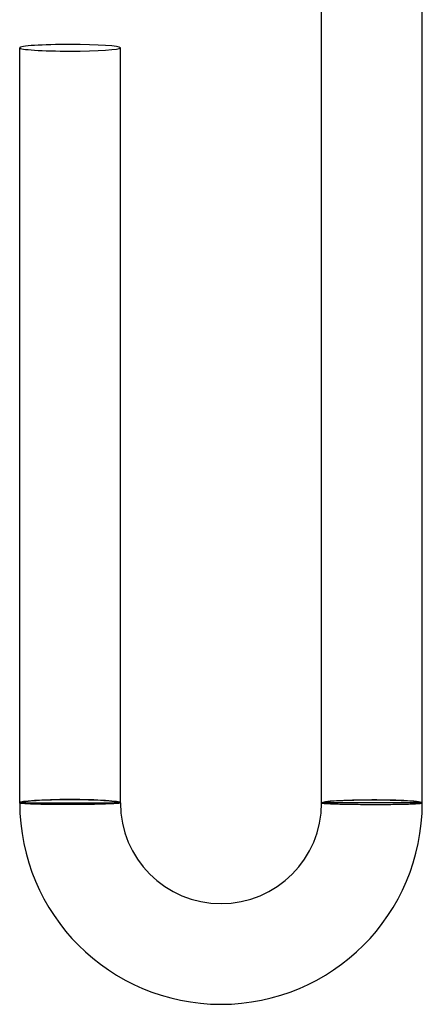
# Model space of a CAD drawing. Header units: millimetres. Extents: x -430 to 430, y -430 to 430.
# Tile 40 of 116: x -14 to 2, y -430 to -391. Entities that reach past the tile are written whole.
import ezdxf

# ---------------------------------------------------------------- set-up
doc = ezdxf.new("R2010")
doc.units = ezdxf.units.MM
doc.layers.add('HIDDEN', color=7, linetype='Continuous')
doc.layers.add('THICK', color=7, linetype='Continuous')

msp = doc.modelspace()

# ---------------------------------------------------------------- linework, layer by layer
at = {"layer": 'HIDDEN'}
for p, q in [((-14, -422), (-13.9, -422)), ((-13.9, -422), (-10.1, -422)), ((-10.1, -422), (-10, -422)), ((-1.9, -422), (-2, -422)), ((1.9, -422), (-1.9, -422)), ((2, -422), (1.9, -422))]:
    msp.add_line(p, q, dxfattribs=at)
for centre, major_axis, ratio, start_param, end_param in [((-12, -422), (-2, 0), 0.066519, -1.570796, 0), ((-12, -422), (-1.9, 0), 0.066519, 3.141593, 6.283185), ((-12, -422), (-2, 0), 0.066519, -3.141593, -1.570796), ((0, -422), (-2, 0), 0.058722, -1.570796, 0), ((0, -422), (1.9, 0), 0.058722, 0, 3.141593), ((0, -422), (-2, 0), 0.058722, -3.141593, -1.570796)]:
    msp.add_ellipse(centre, major_axis=major_axis, ratio=ratio, start_param=start_param, end_param=end_param, dxfattribs=at)
at = {"layer": 'THICK'}
for p, q in [((-2, -422), (-2, -389.995)), ((2, -422), (2, -389.995)), ((-14, -422), (-14, -392)), ((-10, -422), (-10, -392)), ((-13.998, -422.003), (-14, -422)), ((-13.991, -422.007), (-13.998, -422.003)), ((-13.98, -422.01), (-13.991, -422.007)), ((-13.964, -422.014), (-13.98, -422.01)), ((-13.944, -422.017), (-13.964, -422.014)), ((-13.919, -422.02), (-13.944, -422.017)), ((-13.89, -422.023), (-13.919, -422.02)), ((-13.857, -422.026), (-13.89, -422.023)), ((-13.819, -422.029), (-13.857, -422.026)), ((-13.778, -422.033), (-13.819, -422.029)), ((-13.732, -422.035), (-13.778, -422.033)), ((-13.682, -422.038), (-13.732, -422.035)), ((-13.629, -422.041), (-13.682, -422.038)), ((-13.572, -422.044), (-13.629, -422.041)), ((-13.512, -422.046), (-13.572, -422.044)), ((-13.448, -422.048), (-13.512, -422.046)), ((-13.38, -422.051), (-13.448, -422.048)), ((-13.31, -422.053), (-13.38, -422.051)), ((-13.236, -422.055), (-13.31, -422.053)), ((-13.16, -422.057), (-13.236, -422.055)), ((-13.081, -422.058), (-13.16, -422.057)), ((-13, -422.06), (-13.081, -422.058)), ((-12.916, -422.061), (-13, -422.06)), ((-12.831, -422.063), (-12.916, -422.061)), ((-12.743, -422.064), (-12.831, -422.063)), ((-11.453, -422.063), (-11.542, -422.064)), ((-11.365, -422.061), (-11.453, -422.063)), ((-11.278, -422.06), (-11.365, -422.061)), ((-11.192, -422.059), (-11.278, -422.06)), ((-11.109, -422.057), (-11.192, -422.059)), ((-11.027, -422.056), (-11.109, -422.057)), ((-10.947, -422.054), (-11.027, -422.056)), ((-10.87, -422.052), (-10.947, -422.054)), ((-10.795, -422.05), (-10.87, -422.052)), ((-10.722, -422.048), (-10.795, -422.05)), ((-10.653, -422.046), (-10.722, -422.048)), ((-10.586, -422.044), (-10.653, -422.046)), ((-10.522, -422.042), (-10.586, -422.044)), ((-10.461, -422.039), (-10.522, -422.042)), ((-10.404, -422.037), (-10.461, -422.039)), ((-10.35, -422.035), (-10.404, -422.037)), ((-10.3, -422.032), (-10.35, -422.035)), ((-10.253, -422.03), (-10.3, -422.032)), ((-10.21, -422.027), (-10.253, -422.03)), ((-10.171, -422.024), (-10.21, -422.027)), ((-10.135, -422.022), (-10.171, -422.024)), ((-10.104, -422.019), (-10.135, -422.022)), ((-10.076, -422.016), (-10.104, -422.019)), ((-10.053, -422.014), (-10.076, -422.016)), ((-10.034, -422.011), (-10.053, -422.014)), ((-10.019, -422.008), (-10.034, -422.011)), ((-10.009, -422.006), (-10.019, -422.008)), ((-10.002, -422.003), (-10.009, -422.006)), ((-10, -422), (-10.002, -422.003)), ((-2, -422), (-1.998, -422.002)), ((-1.998, -422.002), (-1.991, -422.005)), ((-1.991, -422.005), (-1.981, -422.007)), ((-1.981, -422.007), (-1.966, -422.01)), ((-1.966, -422.01), (-1.947, -422.012)), ((-1.947, -422.012), (-1.924, -422.015)), ((-1.924, -422.015), (-1.896, -422.017)), ((-1.896, -422.017), (-1.865, -422.019)), ((-1.865, -422.019), (-1.829, -422.022)), ((-1.829, -422.022), (-1.79, -422.024)), ((-1.79, -422.024), (-1.747, -422.026)), ((-1.747, -422.026), (-1.7, -422.028)), ((-1.7, -422.028), (-1.65, -422.031)), ((-1.65, -422.031), (-1.596, -422.033)), ((-1.596, -422.033), (-1.539, -422.035)), ((-1.539, -422.035), (-1.478, -422.037)), ((-1.478, -422.037), (-1.414, -422.039)), ((-1.414, -422.039), (-1.347, -422.041)), ((-1.347, -422.041), (-1.277, -422.043)), ((-1.277, -422.043), (-1.205, -422.044)), ((-1.205, -422.044), (-1.13, -422.046)), ((-1.13, -422.046), (-1.053, -422.048)), ((-1.053, -422.048), (-0.973, -422.049)), ((-0.973, -422.049), (-0.891, -422.051)), ((-0.891, -422.051), (-0.808, -422.052)), ((-0.808, -422.052), (-0.722, -422.053)), ((-0.722, -422.053), (-0.635, -422.054)), ((-0.635, -422.054), (-0.547, -422.055)), ((-0.547, -422.055), (-0.458, -422.056)), ((-0.458, -422.056), (-0.368, -422.057)), ((-0.368, -422.057), (-0.277, -422.058)), ((-0.277, -422.058), (-0.185, -422.058)), ((-0.185, -422.058), (-0.092, -422.058)), ((-0.092, -422.058), (0, -422.059)), ((0, -422.059), (0.095, -422.059)), ((0.095, -422.059), (0.19, -422.059)), ((0.19, -422.059), (0.284, -422.059)), ((0.284, -422.059), (0.378, -422.059)), ((0.378, -422.059), (0.471, -422.058)), ((0.471, -422.058), (0.563, -422.058)), ((0.563, -422.058), (0.654, -422.057)), ((0.654, -422.057), (0.743, -422.056)), ((0.743, -422.056), (0.831, -422.055)), ((0.831, -422.055), (0.916, -422.054)), ((0.916, -422.054), (1, -422.053)), ((1, -422.053), (1.081, -422.051)), ((1.081, -422.051), (1.16, -422.05)), ((1.16, -422.05), (1.236, -422.048)), ((1.236, -422.048), (1.31, -422.047)), ((1.31, -422.047), (1.38, -422.045)), ((1.38, -422.045), (1.447, -422.043)), ((1.447, -422.043), (1.511, -422.041)), ((1.511, -422.041), (1.572, -422.038)), ((1.572, -422.038), (1.629, -422.036)), ((1.629, -422.036), (1.682, -422.034)), ((1.682, -422.034), (1.732, -422.031)), ((1.732, -422.031), (1.777, -422.029)), ((1.777, -422.029), (1.819, -422.026)), ((1.819, -422.026), (1.857, -422.023)), ((1.857, -422.023), (1.89, -422.021)), ((1.89, -422.021), (1.919, -422.018)), ((1.919, -422.018), (1.944, -422.015)), ((1.944, -422.015), (1.964, -422.012)), ((1.964, -422.012), (1.98, -422.009)), ((1.98, -422.009), (1.991, -422.006)), ((1.991, -422.006), (1.998, -422.003)), ((1.998, -422.003), (2, -422)), ((-12.654, -422.065), (-12.743, -422.064)), ((-12.563, -422.065), (-12.654, -422.065)), ((-12.471, -422.066), (-12.563, -422.065)), ((-12.378, -422.066), (-12.471, -422.066)), ((-12.284, -422.067), (-12.378, -422.066)), ((-12.19, -422.067), (-12.284, -422.067)), ((-12.095, -422.067), (-12.19, -422.067)), ((-12, -422.067), (-12.095, -422.067)), ((-11.908, -422.066), (-12, -422.067)), ((-11.815, -422.066), (-11.908, -422.066)), ((-11.723, -422.065), (-11.815, -422.066)), ((-11.632, -422.064), (-11.723, -422.065)), ((-11.542, -422.064), (-11.632, -422.064))]:
    msp.add_line(p, q, dxfattribs=at)
for radius in [8, 4]:
    msp.add_arc((-6, -422), radius, 180, 0, dxfattribs=at)
for start_param, end_param in [(1.570796, 3.141593), (0, 1.570796), (-3.141593, -1.570796), (-1.570796, 0)]:
    msp.add_ellipse((-12, -392), major_axis=(2, 0), ratio=0.066519, start_param=start_param, end_param=end_param, dxfattribs=at)

doc.saveas('drawing.dxf')
